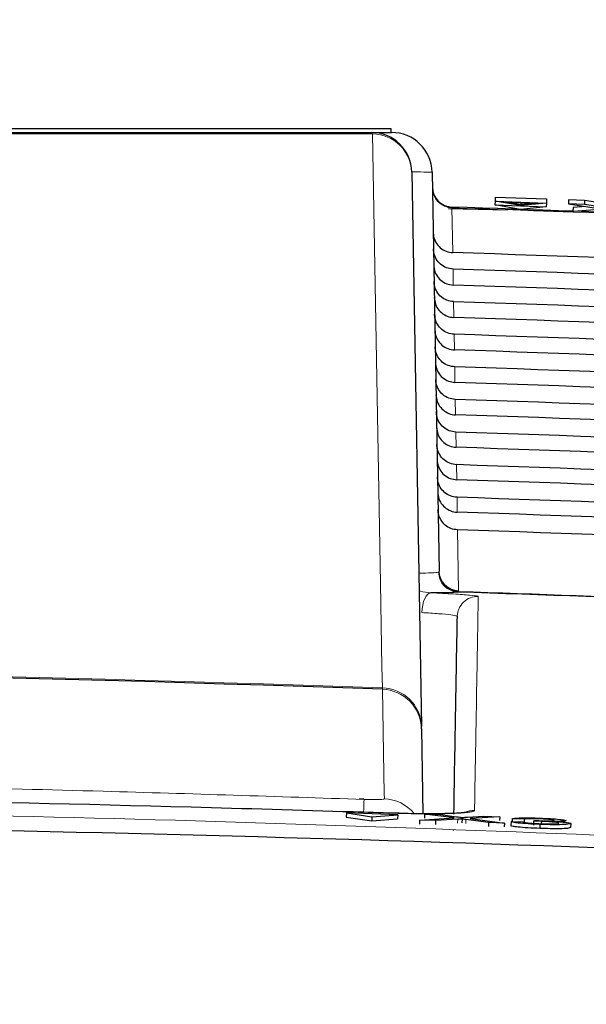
# Paper-space layout 'Blatt3' of a CAD drawing. Header units: millimetres. Extents: x 5 to 418, y 2 to 292.
# Tile 31 of 36: x 225 to 235, y 244 to 260. Entities that reach past the tile are written whole.
import ezdxf

# ---------------------------------------------------------------- set-up
doc = ezdxf.new("R2010")
doc.units = ezdxf.units.MM
doc.layers.add('SLD-0', color=7, linetype='Continuous')
doc.styles.add('SLDTEXTSTYLE0', font='TXT', dxfattribs={"width": 0.605})
doc.dimstyles.new('SLDDIMSTYLE5', dxfattribs={"dimtxt": 3.5, "dimasz": 3.302, "dimexe": 0, "dimexo": 0.0625, "dimgap": 0.875, "dimtad": 1, "dimlfac": 1.5, "dimrnd": 1e-09, "dimzin": 12, "dimdsep": 46, "dimtxsty": 'SLDTEXTSTYLE0', "dimsah": 1, "dimcen": 0.09, "dimadec": 0, "dimazin": 3, "dimtfac": 1, "dimtofl": 0, "dimtmove": 0, "dimatfit": 3, "dimfxl": 1, "dimfrac": 2, "dimtolj": 1, "dimtzin": 12, "dimarcsym": 0})

# ---------------------------------------------------------------- blocks, each defined once
blk = doc.blocks.new('_D_12')
at = {"layer": 'SLD-0', "color": 7}
for p, q in [((146.79, 140.933), (146.79, 271.389)), ((312.79, 140.933), (312.79, 271.389)), ((146.79, 270.389), (312.79, 270.389))]:
    blk.add_line(p, q, dxfattribs=at)
for points in [[(146.79, 270.389), (150.092, 269.881), (150.092, 270.897)], [(312.79, 270.389), (309.488, 270.897), (309.488, 269.881)]]:
    blk.add_solid(points, dxfattribs=at)
at = {"layer": 'SLD-0', "color": 7, "insert": (225.779, 274.901), "char_height": 3.5, "attachment_point": 1, "style": 'SLDTEXTSTYLE0'}
blk.add_mtext('249', dxfattribs=at)

psp = doc.layouts.new('Blatt3')

# ---------------------------------------------------------------- linework, layer by layer
at = {"color": 7, "linetype": 'Continuous', "lineweight": 25}
for p, q in [((218.7898, 258.2665), (230.7898, 258.2665)), ((230.7898, 258.2665), (231.4565, 258.2665)), ((231.4565, 258.2665), (231.4565, 258.1998)), ((231.1337, 258.1998), (231.468, 258.1998)), ((231.8003, 257.5448), (231.9596, 248.4171)), ((232.1346, 257.5448), (232.2493, 250.9739)), ((233.1734, 257.1361), (233.1709, 257.0697)), ((233.1734, 257.1361), (234.0196, 257.1044)), ((234.0196, 257.1044), (234.0171, 257.038)), ((232.406, 256.95), (233.3744, 256.9238)), ((233.1709, 257.0697), (233.1685, 257.0059)), ((233.1685, 257.0059), (234.0147, 256.9742)), ((233.5895, 256.9317), (233.1685, 257.0059)), ((233.1709, 257.0697), (234.0171, 257.038)), ((233.5918, 256.9954), (233.1709, 257.0697)), ((233.3437, 257.0552), (233.8437, 257.0365)), ((233.5924, 257.0113), (233.3437, 257.0552)), ((234.0147, 256.9742), (233.5895, 256.9317)), ((234.0171, 257.038), (233.5918, 256.9954)), ((233.5937, 257.0459), (233.5924, 257.0113)), ((233.8437, 257.0365), (233.5924, 257.0113)), ((234.0171, 257.038), (234.0147, 256.9742)), ((234.3818, 257.0908), (234.3793, 257.0244)), ((234.643, 257.0145), (234.3793, 257.0244)), ((234.3793, 257.0244), (234.9431, 256.9374)), ((234.6455, 257.0809), (234.3818, 257.0908)), ((234.4558, 256.9657), (234.4534, 256.9011)), ((234.6579, 256.9814), (234.4558, 256.9657)), ((234.6455, 257.0809), (234.643, 257.0145)), ((235.0039, 256.9589), (234.643, 257.0145)), ((235.0064, 257.0253), (234.6455, 257.0809)), ((233.8036, 256.9121), (234.4555, 256.8944)), ((234.9431, 256.9374), (234.4693, 256.9005)), ((231.9603, 248.3742), (231.9596, 248.4171)), ((231.9603, 248.3742), (231.9847, 246.977)), ((230.7231, 246.9888), (230.7208, 246.9223)), ((230.7208, 246.9223), (231.1421, 246.8585)), ((230.7231, 246.9888), (231.1445, 246.925)), ((231.5694, 246.9586), (230.7231, 246.9888)), ((231.1445, 246.925), (231.1421, 246.8585)), ((231.1421, 246.8585), (231.567, 246.8921)), ((231.1445, 246.925), (231.5694, 246.9586)), ((231.5694, 246.9586), (231.567, 246.8921)), ((231.929, 246.8726), (232.4973, 246.9072)), ((232.0112, 246.9716), (232.0088, 246.9052)), ((232.4973, 246.9072), (232.0112, 246.9716)), ((232.0112, 246.9716), (232.2715, 246.9624)), ((232.5564, 246.8853), (232.1927, 246.8632)), ((232.2715, 246.9624), (232.5379, 246.927)), ((232.6288, 246.8897), (232.6265, 246.825)), ((232.7175, 246.9206), (232.9849, 246.9369)), ((233.2489, 246.9275), (232.7594, 246.8977)), ((232.7594, 246.8977), (233.3238, 246.8229)), ((232.9849, 246.9369), (233.2489, 246.9275)), ((233.2489, 246.9275), (233.2466, 246.8633)), ((233.4548, 246.894), (233.4531, 246.8458)), ((233.6512, 246.8857), (233.4548, 246.894)), ((233.6512, 246.8857), (233.649, 246.822)), ((231.929, 246.8726), (231.9266, 246.8061)), ((232.1927, 246.8632), (231.929, 246.8726)), ((232.1927, 246.8632), (232.1903, 246.7975)), ((233.0632, 246.8322), (232.6915, 246.8814)), ((233.0632, 246.8322), (233.0609, 246.768)), ((233.3238, 246.8229), (233.0632, 246.8322)), ((233.3238, 246.8229), (233.3215, 246.759)), ((233.4335, 246.8464), (233.4312, 246.7827)), ((233.4335, 246.8464), (233.63, 246.8407)), ((233.8056, 246.854), (233.8034, 246.7904)), ((233.8056, 246.854), (233.8263, 246.865)), ((233.9091, 246.8007), (233.9069, 246.737)), ((233.9328, 246.8509), (233.9316, 246.8189)), ((234.4159, 246.8146), (234.4136, 246.7508)), ((232.4885, 246.7008), (232.4887, 246.7088))]:
    psp.add_line(p, q, dxfattribs=at)
at = {"color": 7, "linetype": 'Continuous', "lineweight": 18}
for p, q in [((232.4612, 256.9699), (232.4615, 256.9581)), ((232.4615, 256.9581), (232.4744, 256.2212)), ((232.1523, 256.5389), (232.1521, 256.5389)), ((232.4791, 255.9497), (232.4837, 255.6867)), ((232.4885, 255.4126), (232.493, 255.1521)), ((232.4978, 254.8755), (232.5023, 254.6175)), ((232.5072, 254.3385), (232.5116, 254.083)), ((232.5165, 253.8014), (232.5209, 253.5484)), ((232.5259, 253.2643), (232.5303, 253.0138)), ((232.5353, 252.7272), (232.5396, 252.4793)), ((232.5446, 252.1902), (232.5489, 251.9447)), ((232.554, 251.6531), (232.5715, 250.6495)), ((232.2413, 250.9544), (232.2479, 250.9629)), ((232.2479, 250.9629), (232.2493, 250.9739)), ((232.5697, 250.6388), (232.5613, 250.6278)), ((232.5715, 250.6495), (232.5697, 250.6388)), ((231.3172, 249.0275), (231.3157, 249.049)), ((232.5564, 246.8853), (232.5541, 246.8204)), ((232.6915, 246.8814), (232.6892, 246.8168))]:
    psp.add_line(p, q, dxfattribs=at)
at = {"color": 7, "linetype": 'Continuous', "lineweight": 18, "flags": 128}
for points in [[(231.3157, 249.049), (231.3097, 249.3945), (231.2855, 250.7764), (231.1887, 256.3041), (231.1559, 258.1767)], [(231.9643, 250.2907), (231.9699, 250.3541), (231.9802, 250.4149), (231.9951, 250.4708), (232.0139, 250.5199), (232.0359, 250.5602), (232.0604, 250.5903), (232.0863, 250.6092), (232.1129, 250.6161)], [(231.3489, 247.2215), (231.3474, 247.3046), (231.3416, 247.6371), (231.3172, 249.0275)]]:
    psp.add_lwpolyline(points, dxfattribs=at)
at = {"color": 7, "linetype": 'Continuous', "lineweight": 25}
for centre, radius, start, end in [((231.1337, 257.5331), 0.6667, 1, 90), ((231.468, 257.5331), 0.6667, 1, 90), ((232.4722, 257.303), 0.3333, 181, 268.10849), ((210.4565, -409.3335), 666.6667, 86.7313823, 88.1084916), ((210.4565, -409.3335), 660.3314, 87.3519445, 88.0816404), ((210.4565, -341.8002), 591.1958, 87.9778569, 92.0221431), ((232.8217, 246.6937), 0.3339, 88.04833, 115.67794)]:
    psp.add_arc(centre, radius, start, end, dxfattribs=at)
at = {"color": 7, "linetype": 'Continuous', "lineweight": 18}
for centre, radius, start, end in [((231.1244, 258.1687), 0.0325, 14.291, 73.44366), ((231.1464, 257.5225), 0.6542, 1.94686, 89.16905), ((232.4708, 257.2896), 0.3317, 181.23895, 268.40414), ((210.4565, -409.3335), 666.6549, 86.7313823, 88.1084278), ((232.5746, 250.9608), 0.3333, 181.11417, 267.7252), ((232.5818, 250.9726), 0.3341, 181.6716, 267.92261), ((232.5809, 250.9811), 0.3317, 181.2388, 268.37695), ((210.4565, -409.3335), 660.3427, 87.4077313, 88.0809463), ((232.8833, 250.2227), 0.3333, 88.04161, 178.98818), ((210.4565, -341.8002), 591.2173, 87.9780764, 92.0219236), ((231.3057, 248.3948), 0.6542, 1.94592, 89.12568), ((231.2945, 248.3619), 0.6659, 1.05193, 88.04325), ((324.67, 243.7139), 93.72, 177.860694, 177.988061), ((231.3256, 246.5549), 0.667, 39.7045, 87.99709)]:
    psp.add_arc(centre, radius, start, end, dxfattribs=at)
psp.add_ellipse((230.8012, 257.5331), major_axis=(1.3333, 0.0116), ratio=0.0087242, start_param=0.0000761, end_param=0.72388, dxfattribs=at)
at = {"color": 7, "linetype": 'Continuous', "lineweight": 25}
for centre, major_axis, start_param, end_param in [((210.4565, -410.8925), (0, 667.4769), 6.2337251, 6.2501925), ((210.4565, -407.7825), (0, 664.0975), 6.2334732, 6.2500174), ((210.4565, -410.8912), (0, 666.9417), 6.2336854, 6.250152), ((210.4565, -407.7838), (0, 663.5622), 6.2334331, 6.2499765), ((210.4565, -410.89), (0, 666.4065), 6.2336456, 6.2501115), ((210.4565, -407.785), (0, 663.027), 6.2333929, 6.2499356), ((210.4565, -410.8887), (0, 665.8713), 6.2336057, 6.2500709), ((210.4565, -407.7863), (0, 662.4918), 6.2333526, 6.2498946), ((210.4565, -410.8875), (0, 665.3361), 6.2335658, 6.2500302), ((210.4565, -407.7875), (0, 661.9566), 6.2333123, 6.2498535), ((210.4565, -410.8862), (0, 664.8009), 6.2335258, 6.2499895), ((210.4565, -407.7888), (0, 661.4214), 6.2332719, 6.2498123), ((210.4565, -410.885), (0, 664.2657), 6.2334858, 6.2499487), ((210.4565, -407.79), (0, 660.8862), 6.2332314, 6.2497711), ((210.4565, -410.8837), (0, 663.7304), 6.2334457, 6.2499079), ((210.4565, -407.7913), (0, 660.351), 6.2331909, 6.2497299), ((210.4565, -410.8825), (0, 663.1952), 6.2334055, 6.2498669), ((210.4565, -407.7925), (0, 659.8157), 6.2331503, 6.2496885)]:
    psp.add_ellipse(centre, major_axis=major_axis, ratio=0.9999973, start_param=start_param, end_param=end_param, dxfattribs=at)
at = {"color": 7, "linetype": 'Continuous', "lineweight": 18}
for points, knots in [([(231.1559, 258.1767), (227.7353, 258.1768), (220.894, 258.177), (212.8475, 258.1771), (205.9245, 258.1771), (200.1219, 258.177), (194.3448, 258.1769), (190.898, 258.1767), (189.757, 258.1767)], [0, 0, 0, 0, 0.2486467, 0.497289, 0.5811431, 0.7490357, 0.9169292, 1, 1, 1, 1]), ([(231.9155, 250.9415), (231.9907, 250.9417), (232.1621, 250.942), (232.2128, 250.9499), (232.2413, 250.9544)], [0, 0, 0, 0, 0.439015, 1, 1, 1, 1]), ([(231.9206, 250.6497), (231.928, 250.6475), (231.9889, 250.6295), (232.0549, 250.6224), (232.1129, 250.6161)], [0, 0, 0, 0, 0.1222366, 1, 1, 1, 1]), ([(232.1129, 250.6161), (232.2435, 250.6096), (232.5046, 250.5968), (232.7715, 250.5773), (232.8841, 250.5637), (232.8923, 250.5575), (232.8947, 250.5557)], [0, 0, 0, 0, 0.2946916, 0.5893405, 0.8841722, 1, 1, 1, 1]), ([(232.8947, 250.5557), (232.8946, 250.5494), (232.894, 250.5178), (232.8916, 250.3807), (232.881, 249.7711), (232.8622, 248.6967), (232.84, 247.4208), (232.8331, 247.0274)], [0, 0, 0, 0, 0.0088087, 0.0440433, 0.1849823, 0.7487663, 1, 1, 1, 1]), ([(232.5501, 250.2286), (232.5483, 250.2306), (232.5422, 250.2376), (232.4579, 250.2522), (232.2579, 250.2722), (232.0622, 250.2846), (231.9643, 250.2907)], [0, 0, 0, 0, 0.11584913, 0.41074499, 0.70540532, 1, 1, 1, 1]), ([(220.2752, 247.4896), (220.6459, 247.4832), (222.7941, 247.446), (226.3746, 247.3645), (229.5834, 247.2593), (231.0154, 247.2124)], [0, 0, 0, 0, 0.1035199, 0.5999338, 1, 1, 1, 1]), ([(231.0154, 247.2124), (231.0402, 247.2116), (231.1022, 247.2097), (231.196, 247.2089), (231.2805, 247.2106), (231.338, 247.2148), (231.3452, 247.2192), (231.3489, 247.2215)], [0, 0, 0, 0, 0.1424488, 0.3561852, 0.5704207, 0.7852495, 1, 1, 1, 1]), ([(171.904, 245.9638), (172.7915, 246.0151), (177.2286, 246.2713), (188.7771, 246.8086), (206.5628, 247.1974), (227.8388, 247.0156), (241.9777, 246.3131), (249.0089, 245.9638)], [0, 0, 0, 0, 0.03456624, 0.17283554, 0.44954959, 0.72626364, 1, 1, 1, 1]), ([(232.8331, 247.0274), (232.8182, 247.0182), (232.7883, 246.9997), (232.5578, 246.9815), (232.219, 246.9731), (231.8445, 246.9749), (231.5976, 246.9818), (231.5002, 246.9845)], [0, 0, 0, 0, 0.2149317, 0.4298773, 0.6448764, 0.8598859, 1, 1, 1, 1])]:
    psp.add_open_spline(points, degree=3, knots=knots, dxfattribs=at)
at = {"color": 7, "linetype": 'Continuous', "lineweight": 25}
for points, knots in [([(189.7792, 258.1998), (193.2261, 258.1998), (200.1341, 258.1998), (210.5166, 258.1998), (220.8755, 258.1998), (227.7096, 258.1998), (231.1337, 258.1998)], [0, 0, 0, 0, 0.2508222, 0.5026819, 0.7508343, 1, 1, 1, 1]), ([(232.1523, 256.5389), (232.1571, 256.5052), (232.1672, 256.4338), (232.2249, 256.3373), (232.3116, 256.2629), (232.4005, 256.2274), (232.4561, 256.2228), (232.4744, 256.2212)], [0, 0, 0, 0, 0.2052588, 0.4341811, 0.6624014, 0.8891626, 1, 1, 1, 1]), ([(232.4791, 255.9497), (232.442, 255.9546), (232.368, 255.9644), (232.2707, 256.0248), (232.1979, 256.1116), (232.1622, 256.2025), (232.1581, 256.2604), (232.1566, 256.2808)], [0, 0, 0, 0, 0.2187771, 0.43751, 0.6574786, 0.8798632, 1, 1, 1, 1]), ([(232.1612, 256.0162), (232.1656, 255.9784), (232.1744, 255.9027), (232.2342, 255.8027), (232.3209, 255.7283), (232.4099, 255.6928), (232.4654, 255.6882), (232.4837, 255.6867)], [0, 0, 0, 0, 0.2236181, 0.4472597, 0.6702154, 0.8917458, 1, 1, 1, 1]), ([(232.4885, 255.4126), (232.4514, 255.4175), (232.3773, 255.4273), (232.28, 255.4878), (232.2073, 255.5746), (232.1716, 255.6655), (232.1674, 255.7234), (232.166, 255.7437)], [0, 0, 0, 0, 0.2187831, 0.4375218, 0.6574965, 0.8798873, 1, 1, 1, 1]), ([(232.1706, 255.4816), (232.175, 255.4438), (232.1837, 255.3681), (232.2435, 255.2682), (232.3302, 255.1937), (232.4192, 255.1583), (232.4748, 255.1536), (232.493, 255.1521)], [0, 0, 0, 0, 0.22362406, 0.44727153, 0.67023317, 0.89176936, 1, 1, 1, 1]), ([(232.4978, 254.8755), (232.4608, 254.8804), (232.3867, 254.8903), (232.2894, 254.9507), (232.2167, 255.0375), (232.181, 255.1284), (232.1768, 255.1863), (232.1754, 255.2066)], [0, 0, 0, 0, 0.21878901, 0.43753372, 0.65751448, 0.87991149, 1, 1, 1, 1]), ([(232.1799, 254.9471), (232.1843, 254.9092), (232.193, 254.8336), (232.2529, 254.7336), (232.3395, 254.6592), (232.4285, 254.6237), (232.4841, 254.6191), (232.5023, 254.6175)], [0, 0, 0, 0, 0.22363, 0.4472834, 0.6702509, 0.891793, 1, 1, 1, 1]), ([(232.5072, 254.3385), (232.4701, 254.3434), (232.396, 254.3532), (232.2988, 254.4136), (232.226, 254.5004), (232.1903, 254.5913), (232.1862, 254.6492), (232.1847, 254.6696)], [0, 0, 0, 0, 0.218795, 0.4375456, 0.6575325, 0.8799357, 1, 1, 1, 1]), ([(232.1892, 254.4125), (232.1936, 254.3747), (232.2024, 254.299), (232.2622, 254.199), (232.3489, 254.1246), (232.4378, 254.0891), (232.4934, 254.0845), (232.5116, 254.083)], [0, 0, 0, 0, 0.2236359, 0.4472952, 0.6702687, 0.8918166, 1, 1, 1, 1]), ([(232.5165, 253.8014), (232.4795, 253.8063), (232.4054, 253.8161), (232.3081, 253.8766), (232.2354, 253.9634), (232.1997, 254.0543), (232.1956, 254.1122), (232.1941, 254.1325)], [0, 0, 0, 0, 0.2188009, 0.4375576, 0.6575505, 0.87996, 1, 1, 1, 1]), ([(232.1986, 253.8779), (232.2029, 253.8401), (232.2117, 253.7644), (232.2715, 253.6645), (232.3582, 253.59), (232.4472, 253.5546), (232.5027, 253.5499), (232.5209, 253.5484)], [0, 0, 0, 0, 0.2236419, 0.4473071, 0.6702865, 0.8918403, 1, 1, 1, 1]), ([(232.5259, 253.2643), (232.4889, 253.2692), (232.4148, 253.2791), (232.3175, 253.3395), (232.2448, 253.4263), (232.2091, 253.5172), (232.2049, 253.5751), (232.2035, 253.5954)], [0, 0, 0, 0, 0.2188069, 0.4375695, 0.6575686, 0.8799842, 1, 1, 1, 1]), ([(232.2079, 253.3434), (232.2123, 253.3055), (232.221, 253.2298), (232.2809, 253.1299), (232.3675, 253.0555), (232.4565, 253.02), (232.512, 253.0154), (232.5303, 253.0138)], [0, 0, 0, 0, 0.2236478, 0.447319, 0.6703044, 0.8918641, 1, 1, 1, 1]), ([(232.5353, 252.7272), (232.4982, 252.7322), (232.4241, 252.742), (232.3268, 252.8024), (232.2541, 252.8892), (232.2184, 252.9801), (232.2143, 253.038), (232.2129, 253.0583)], [0, 0, 0, 0, 0.2188129, 0.4375815, 0.6575867, 0.8800086, 1, 1, 1, 1]), ([(232.2172, 252.8088), (232.2216, 252.771), (232.2304, 252.6953), (232.2902, 252.5953), (232.3769, 252.5209), (232.4658, 252.4854), (232.5214, 252.4808), (232.5396, 252.4793)], [0, 0, 0, 0, 0.2236538, 0.447331, 0.6703222, 0.8918878, 1, 1, 1, 1]), ([(232.5446, 252.1902), (232.5076, 252.1951), (232.4335, 252.2049), (232.3362, 252.2654), (232.2635, 252.3522), (232.2278, 252.4431), (232.2237, 252.501), (232.2222, 252.5212)], [0, 0, 0, 0, 0.2188189, 0.4375935, 0.6576048, 0.880033, 1, 1, 1, 1]), ([(232.2266, 252.2742), (232.2309, 252.2364), (232.2397, 252.1607), (232.2995, 252.0608), (232.3862, 251.9863), (232.4752, 251.9509), (232.5307, 251.9462), (232.5489, 251.9447)], [0, 0, 0, 0, 0.2236598, 0.4473429, 0.6703401, 0.8919116, 1, 1, 1, 1]), ([(232.554, 251.6531), (232.5169, 251.658), (232.4428, 251.6678), (232.3456, 251.7283), (232.2729, 251.8151), (232.2372, 251.906), (232.2331, 251.9639), (232.2316, 251.9842)], [0, 0, 0, 0, 0.2188249, 0.4376055, 0.657623, 0.8800574, 1, 1, 1, 1]), ([(232.5613, 250.6278), (232.5241, 250.6239), (232.4523, 250.6165), (232.2231, 250.6162), (232.1129, 250.6161)], [0, 0, 0, 0, 0.5189654, 1, 1, 1, 1]), ([(232.4932, 246.9697), (232.5047, 247.6295), (232.5294, 249.0458), (232.5429, 249.8168), (232.5501, 250.2286)], [0, 0, 0, 0, 0.4658662, 1, 1, 1, 1]), ([(231.5002, 246.9845), (231.2781, 246.9915), (230.1675, 247.0266), (225.5026, 247.1595), (218.1315, 247.318), (211.6482, 247.2936), (208.7206, 247.2825)], [0, 0, 0, 0, 0.0292618, 0.1463091, 0.6145126, 1, 1, 1, 1]), ([(231.0093, 247.2141), (230.9937, 247.2146), (230.9683, 247.2154), (230.9442, 247.2167), (230.9349, 247.2172)], [0, 0, 0, 0, 0.61450388, 1, 1, 1, 1]), ([(232.7058, 247.0001), (232.705, 246.9999), (232.7022, 246.9992), (232.6376, 246.9906), (232.4797, 246.9806), (232.1763, 246.974), (231.8195, 246.9754), (231.5817, 246.9837), (231.5001, 246.9866)], [0, 0, 0, 0, 0.0528426, 0.1658955, 0.3427841, 0.585781, 0.8577928, 1, 1, 1, 1]), ([(232.5379, 246.927), (232.5551, 246.9247), (232.5789, 246.9214), (232.6084, 246.9172), (232.6142, 246.9154), (232.6171, 246.9145)], [0, 0, 0, 0, 0.5612769, 0.7817626, 1, 1, 1, 1]), ([(232.6288, 246.8897), (232.6152, 246.8889), (232.5909, 246.8875), (232.567, 246.886), (232.5564, 246.8853)], [0, 0, 0, 0, 0.56000161, 1, 1, 1, 1]), ([(232.6171, 246.9145), (232.6358, 246.9156), (232.6693, 246.9177), (232.7028, 246.9197), (232.7175, 246.9206)], [0, 0, 0, 0, 0.5599999, 1, 1, 1, 1]), ([(232.6915, 246.8814), (232.6798, 246.883), (232.6588, 246.8858), (232.638, 246.8885), (232.6288, 246.8897)], [0, 0, 0, 0, 0.5599998, 1, 1, 1, 1]), ([(233.4548, 246.894), (233.4701, 246.8974), (233.5005, 246.9042), (233.6163, 246.9089), (233.7596, 246.9086), (233.8558, 246.9056), (233.9039, 246.9041)], [0, 0, 0, 0, 0.2802532, 0.5595228, 0.7795924, 1, 1, 1, 1]), ([(233.9096, 246.8921), (233.8735, 246.8932), (233.8013, 246.8954), (233.7163, 246.8943), (233.6694, 246.8906), (233.6573, 246.8873), (233.6512, 246.8857)], [0, 0, 0, 0, 0.2800014, 0.5591308, 0.7793201, 1, 1, 1, 1]), ([(233.9039, 246.9041), (233.9647, 246.9015), (234.0862, 246.8964), (234.2336, 246.8848), (234.3225, 246.8728), (234.3334, 246.866), (234.3389, 246.8627)], [0, 0, 0, 0, 0.2801842, 0.5598553, 0.7799999, 1, 1, 1, 1]), ([(234.1424, 246.8693), (234.1387, 246.8716), (234.1312, 246.8764), (234.0666, 246.8835), (233.9888, 246.889), (233.936, 246.8911), (233.9096, 246.8921)], [0, 0, 0, 0, 0.27946, 0.5589523, 0.7792553, 1, 1, 1, 1]), ([(249.6445, 245.7074), (245.7039, 245.9183), (237.2064, 246.3733), (224.1381, 246.7594), (210.4509, 246.9037), (196.7664, 246.7582), (183.7036, 246.3715), (175.2089, 245.9169), (171.2685, 245.706)], [0, 0, 0, 0, 0.1509637, 0.3255339, 0.5001042, 0.674574, 0.8490439, 1, 1, 1, 1]), ([(233.9068, 246.7342), (233.84, 246.737), (233.7066, 246.7425), (233.5519, 246.7556), (233.457, 246.7687), (233.4397, 246.7762), (233.4311, 246.7799)], [0, 0, 0, 0, 0.27991052, 0.55924905, 0.77947627, 1, 1, 1, 1]), ([(233.9091, 246.8007), (233.8424, 246.8034), (233.7089, 246.809), (233.5543, 246.8221), (233.4594, 246.8351), (233.4421, 246.8426), (233.4335, 246.8464)], [0, 0, 0, 0, 0.2799105, 0.5592491, 0.7794763, 1, 1, 1, 1]), ([(233.63, 246.8407), (233.64, 246.8377), (233.6599, 246.8317), (233.7239, 246.8228), (233.82, 246.816), (233.8844, 246.8134), (233.9166, 246.8122)], [0, 0, 0, 0, 0.28088107, 0.56007272, 0.7796532, 1, 1, 1, 1]), ([(233.9328, 246.8509), (233.9087, 246.8516), (233.8657, 246.8529), (233.824, 246.8537), (233.8056, 246.854)], [0, 0, 0, 0, 0.5597721, 1, 1, 1, 1]), ([(233.8263, 246.865), (233.8316, 246.8648), (233.841, 246.8644), (233.8504, 246.8641), (233.8545, 246.8639)], [0, 0, 0, 0, 0.5600031, 1, 1, 1, 1]), ([(233.8545, 246.8639), (233.8934, 246.8627), (233.9711, 246.8604), (234.0713, 246.8601), (234.1351, 246.8634), (234.14, 246.8673), (234.1424, 246.8693)], [0, 0, 0, 0, 0.28068033, 0.56095141, 0.78005681, 1, 1, 1, 1]), ([(234.4135, 246.7481), (234.4044, 246.7436), (234.3861, 246.7345), (234.2463, 246.7289), (234.0789, 246.7289), (233.9642, 246.7324), (233.9068, 246.7342)], [0, 0, 0, 0, 0.2794007, 0.5590642, 0.7793783, 1, 1, 1, 1]), ([(234.4159, 246.8146), (234.4067, 246.81), (234.3885, 246.801), (234.2486, 246.7954), (234.0812, 246.7953), (233.9665, 246.7989), (233.9091, 246.8007)], [0, 0, 0, 0, 0.2794007, 0.5590642, 0.7793783, 1, 1, 1, 1]), ([(233.9166, 246.8122), (233.962, 246.8108), (234.0526, 246.8081), (234.1539, 246.8101), (234.2111, 246.8149), (234.2166, 246.8194), (234.2194, 246.8217)], [0, 0, 0, 0, 0.2798831, 0.5589932, 0.779319, 1, 1, 1, 1]), ([(234.2194, 246.8217), (234.2151, 246.8247), (234.2066, 246.8306), (234.1296, 246.8397), (234.0329, 246.8468), (233.9662, 246.8495), (233.9328, 246.8509)], [0, 0, 0, 0, 0.2797467, 0.5591709, 0.7794436, 1, 1, 1, 1]), ([(234.3389, 246.8627), (234.3353, 246.8604), (234.3282, 246.8558), (234.2614, 246.8503), (234.1792, 246.8501), (234.1291, 246.8499)], [0, 0, 0, 0, 0.2804963, 0.5610033, 1, 1, 1, 1]), ([(234.1291, 246.8499), (234.1753, 246.8473), (234.2676, 246.842), (234.3618, 246.8318), (234.4099, 246.8224), (234.4139, 246.8172), (234.4159, 246.8146)], [0, 0, 0, 0, 0.2798072, 0.5591854, 0.7794082, 1, 1, 1, 1])]:
    psp.add_open_spline(points, degree=3, knots=knots, dxfattribs=at)

# ---------------------------------------------------------------- dimensions: what is measured, and where the dimension line sits
at = {"layer": 'SLD-0', "color": 7}
dim = psp.add_linear_dim(base=(312.7898, 270.3894), p1=(146.7898, 140.9331), p2=(312.7898, 140.9331), dimstyle='SLDDIMSTYLE5', dxfattribs=at)
dim.commit()
dim.dimension.update_dxf_attribs({"geometry": '_D_12', "text_midpoint": (229.7898, 270.3894), "dimtype": 160})

doc.saveas('drawing.dxf')
